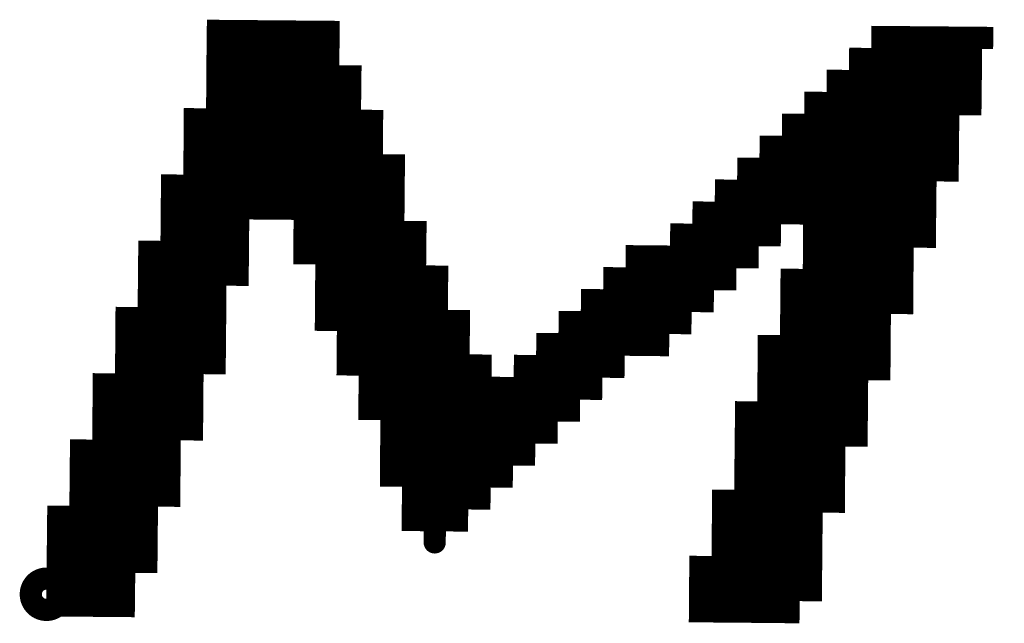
# Model space of a CAD drawing. Extents: x 63 to 129, y -4 to 99.
# Tile 44 of 69: x 80.174 to 81.303, y 7.35 to 8.042. Entities that reach past the tile are written whole.
import ezdxf

# ---------------------------------------------------------------- set-up
doc = ezdxf.new("R2010")
doc.units = 0
doc.layers.get('0').update_dxf_attribs({"linetype": 'CONTINUOUS'})
doc.layers.add('2D_LINE_29', color=112, linetype='CONTINUOUS')

# ---------------------------------------------------------------- blocks, each defined once
blk = doc.blocks.new('SMOOTH_0$0254')
at = {"const_width": 0.0127}
blk.add_lwpolyline([(-0.00635, 0, 1), (0.00635, 0, 1)], format="xyb", close=True, dxfattribs=at)
blk = doc.blocks.new('DRAWING_665')
at = {"layer": '2D_LINE_29', "const_width": 0.0254}
blk.add_lwpolyline([(0, 0), (-0.0254, -0.0002), (-0.0508, -0.0005), (-0.0762, -0.0007), (-0.1016, -0.0009), (-0.127, -0.0012)], dxfattribs=at)
at = {"layer": '2D_LINE_29'}
for p in [(-0.0254, -0.0002), (0, 0)]:
    blk.add_blockref('SMOOTH_0$0254', p, dxfattribs=at)
blk = doc.blocks.new('DRAWING_667')
at = {"layer": '2D_LINE_29', "const_width": 0.0254}
blk.add_lwpolyline([(0, 0), (0.0254, 0.0002), (0.0252, 0.0256), (0.0506, 0.0259), (0.076, 0.0261), (0.1014, 0.0263), (0.1268, 0.0266), (0.1522, 0.0268)], dxfattribs=at)
at = {"layer": '2D_LINE_29'}
for p in [(0.0252, 0.0256), (0.0506, 0.0259), (0, 0), (0.0254, 0.0002)]:
    blk.add_blockref('SMOOTH_0$0254', p, dxfattribs=at)
blk = doc.blocks.new('DRAWING_671')
at = {"layer": '2D_LINE_29', "const_width": 0.0254}
blk.add_lwpolyline([(0, 0), (0.0254, 0.0002), (0.0252, 0.0256), (0.0506, 0.0259), (0.0503, 0.0513), (0.0757, 0.0515), (0.1011, 0.0517), (0.1265, 0.052), (0.1519, 0.0522), (0.1773, 0.0524)], dxfattribs=at)
at = {"layer": '2D_LINE_29'}
for p in [(0.0503, 0.0513), (0.0757, 0.0515), (0.0252, 0.0256), (0.0506, 0.0259), (0, 0), (0.0254, 0.0002)]:
    blk.add_blockref('SMOOTH_0$0254', p, dxfattribs=at)
blk = doc.blocks.new('DRAWING_740')
at = {"layer": '2D_LINE_29', "const_width": 0.0254}
blk.add_lwpolyline([(0, 0), (0.0254, 0.0002), (0.0508, 0.0005), (0.0506, 0.0259), (0.076, 0.0261), (0.0757, 0.0515), (0.1011, 0.0517), (0.1265, 0.052), (0.1519, 0.0522), (0.1773, 0.0524), (0.2027, 0.0527), (0.203, 0.0273), (0.2284, 0.0275)], dxfattribs=at)
at = {"layer": '2D_LINE_29'}
for p in [(0, 0), (0.0254, 0.0002)]:
    blk.add_blockref('SMOOTH_0$0254', p, dxfattribs=at)
blk = doc.blocks.new('DRAWING_765')
at = {"layer": '2D_LINE_29', "const_width": 0.0254}
blk.add_lwpolyline([(0, 0), (-0.0002, 0.0254), (-0.0005, 0.0508), (-0.0007, 0.0762), (-0.0009, 0.1016), (-0.0012, 0.127), (-0.0014, 0.1524), (-0.0016, 0.1778), (-0.0019, 0.2032)], dxfattribs=at)
at = {"layer": '2D_LINE_29'}
for p in [(-0.0002, 0.0254), (0, 0)]:
    blk.add_blockref('SMOOTH_0$0254', p, dxfattribs=at)
blk = doc.blocks.new('DRAWING_766')
at = {"layer": '2D_LINE_29', "const_width": 0.0254}
blk.add_lwpolyline([(0, 0), (-0.0002, 0.0254), (-0.0005, 0.0508), (-0.0007, 0.0762), (-0.0009, 0.1016), (-0.0012, 0.127), (-0.0014, 0.1524), (-0.0016, 0.1778), (-0.0019, 0.2032)], dxfattribs=at)
at = {"layer": '2D_LINE_29'}
for p in [(-0.0002, 0.0254), (0, 0)]:
    blk.add_blockref('SMOOTH_0$0254', p, dxfattribs=at)
blk = doc.blocks.new('DRAWING_767')
at = {"layer": '2D_LINE_29', "const_width": 0.0254}
blk.add_lwpolyline([(0, 0), (-0.0254, -0.0002), (-0.0256, 0.0252), (-0.051, 0.0249), (-0.0513, 0.0503), (-0.0767, 0.0501), (-0.0769, 0.0755), (-0.1023, 0.0753), (-0.1025, 0.1007), (-0.1279, 0.1004), (-0.1533, 0.1002), (-0.1787, 0.1)], dxfattribs=at)
at = {"layer": '2D_LINE_29'}
for p in [(-0.1279, 0.1004), (-0.1025, 0.1007), (-0.1023, 0.0753), (-0.0769, 0.0755), (-0.0767, 0.0501), (-0.0513, 0.0503), (-0.051, 0.0249), (-0.0256, 0.0252), (-0.0254, -0.0002), (0, 0)]:
    blk.add_blockref('SMOOTH_0$0254', p, dxfattribs=at)
blk = doc.blocks.new('DRAWING_778')
at = {"layer": '2D_LINE_29', "const_width": 0.0254}
blk.add_lwpolyline([(0, 0), (-0.0254, -0.0002), (-0.0256, 0.0252), (-0.051, 0.0249), (-0.0513, 0.0503), (-0.0767, 0.0501), (-0.0769, 0.0755), (-0.1023, 0.0753), (-0.1277, 0.075), (-0.1531, 0.0748), (-0.1533, 0.1002), (-0.1536, 0.1256), (-0.1538, 0.151), (-0.154, 0.1764), (-0.1543, 0.2018), (-0.1545, 0.2272)], dxfattribs=at)
at = {"layer": '2D_LINE_29'}
for p in [(-0.1023, 0.0753), (-0.0769, 0.0755), (-0.0767, 0.0501), (-0.0513, 0.0503), (-0.051, 0.0249), (-0.0256, 0.0252), (-0.0254, -0.0002), (0, 0)]:
    blk.add_blockref('SMOOTH_0$0254', p, dxfattribs=at)
blk = doc.blocks.new('DRAWING_788')
at = {"layer": '2D_LINE_29', "const_width": 0.0254}
blk.add_lwpolyline([(0, 0), (0.0254, 0.0002), (0.0252, 0.0256), (0.0506, 0.0259), (0.076, 0.0261), (0.0757, 0.0515), (0.1011, 0.0517), (0.1009, 0.0771), (0.1263, 0.0774), (0.1517, 0.0776), (0.1771, 0.0778), (0.2025, 0.0781), (0.2279, 0.0783), (0.2281, 0.0529), (0.2535, 0.0531), (0.2789, 0.0534)], dxfattribs=at)
at = {"layer": '2D_LINE_29'}
for p in [(0.0252, 0.0256), (0.0506, 0.0259), (0, 0), (0.0254, 0.0002)]:
    blk.add_blockref('SMOOTH_0$0254', p, dxfattribs=at)
blk = doc.blocks.new('DRAWING_789')
at = {"layer": '2D_LINE_29', "const_width": 0.0254}
blk.add_lwpolyline([(0, 0), (-0.0254, -0.0002), (-0.0256, 0.0252), (-0.051, 0.0249), (-0.0513, 0.0503), (-0.0767, 0.0501), (-0.0769, 0.0755), (-0.1023, 0.0753), (-0.1277, 0.075)], dxfattribs=at)
at = {"layer": '2D_LINE_29'}
for p in [(-0.1023, 0.0753), (-0.0769, 0.0755), (-0.0767, 0.0501), (-0.0513, 0.0503), (-0.051, 0.0249), (-0.0256, 0.0252), (-0.0254, -0.0002), (0, 0)]:
    blk.add_blockref('SMOOTH_0$0254', p, dxfattribs=at)
blk = doc.blocks.new('DRAWING_802')
at = {"layer": '2D_LINE_29', "const_width": 0.0254}
blk.add_lwpolyline([(0, 0), (-0.0254, -0.0002), (-0.0256, 0.0252), (-0.051, 0.0249), (-0.0764, 0.0247), (-0.0767, 0.0501), (-0.1021, 0.0499)], dxfattribs=at)
at = {"layer": '2D_LINE_29'}
for p in [(-0.051, 0.0249), (-0.0256, 0.0252), (-0.0254, -0.0002), (0, 0)]:
    blk.add_blockref('SMOOTH_0$0254', p, dxfattribs=at)
blk = doc.blocks.new('DRAWING_813')
at = {"layer": '2D_LINE_29', "const_width": 0.0254}
blk.add_lwpolyline([(0, 0), (-0.0254, -0.0002), (-0.0256, 0.0252), (-0.051, 0.0249), (-0.0764, 0.0247), (-0.0767, 0.0501), (-0.1021, 0.0499)], dxfattribs=at)
at = {"layer": '2D_LINE_29'}
for p in [(-0.051, 0.0249), (-0.0256, 0.0252), (-0.0254, -0.0002), (0, 0)]:
    blk.add_blockref('SMOOTH_0$0254', p, dxfattribs=at)
blk = doc.blocks.new('DRAWING_814')
at = {"layer": '2D_LINE_29', "const_width": 0.0254}
blk.add_lwpolyline([(0, 0), (0.0254, 0.0002), (0.0508, 0.0005), (0.0506, 0.0259), (0.076, 0.0261), (0.1014, 0.0263), (0.1268, 0.0266)], dxfattribs=at)
at = {"layer": '2D_LINE_29'}
for p in [(0, 0), (0.0254, 0.0002)]:
    blk.add_blockref('SMOOTH_0$0254', p, dxfattribs=at)
blk = doc.blocks.new('DRAWING_815')
at = {"layer": '2D_LINE_29', "const_width": 0.0254}
blk.add_lwpolyline([(0, 0), (-0.0254, -0.0002), (-0.0508, -0.0005), (-0.051, 0.0249), (-0.0764, 0.0247), (-0.0767, 0.0501), (-0.1021, 0.0499), (-0.1275, 0.0496)], dxfattribs=at)
at = {"layer": '2D_LINE_29'}
for p in [(-0.0254, -0.0002), (0, 0)]:
    blk.add_blockref('SMOOTH_0$0254', p, dxfattribs=at)
blk = doc.blocks.new('DRAWING_823')
at = {"layer": '2D_LINE_29', "const_width": 0.0254}
blk.add_lwpolyline([(0, 0), (-0.0254, -0.0002), (-0.0508, -0.0005), (-0.051, 0.0249), (-0.0764, 0.0247), (-0.0767, 0.0501), (-0.1021, 0.0499), (-0.1275, 0.0496)], dxfattribs=at)
at = {"layer": '2D_LINE_29'}
for p in [(-0.0254, -0.0002), (0, 0)]:
    blk.add_blockref('SMOOTH_0$0254', p, dxfattribs=at)
blk = doc.blocks.new('DRAWING_836')
at = {"layer": '2D_LINE_29', "const_width": 0.0254}
blk.add_lwpolyline([(0, 0), (-0.0254, -0.0002), (-0.0508, -0.0005), (-0.051, 0.0249), (-0.0764, 0.0247), (-0.1018, 0.0245)], dxfattribs=at)
at = {"layer": '2D_LINE_29'}
for p in [(-0.0254, -0.0002), (0, 0)]:
    blk.add_blockref('SMOOTH_0$0254', p, dxfattribs=at)
blk = doc.blocks.new('DRAWING_837')
at = {"layer": '2D_LINE_29', "const_width": 0.0254}
blk.add_lwpolyline([(0, 0), (0.0254, 0.0002), (0.0252, 0.0256), (0.0506, 0.0259), (0.076, 0.0261), (0.0757, 0.0515), (0.1011, 0.0517), (0.1265, 0.052), (0.1519, 0.0522)], dxfattribs=at)
at = {"layer": '2D_LINE_29'}
for p in [(0.0252, 0.0256), (0.0506, 0.0259), (0, 0), (0.0254, 0.0002)]:
    blk.add_blockref('SMOOTH_0$0254', p, dxfattribs=at)
blk = doc.blocks.new('DRAWING_838')
at = {"layer": '2D_LINE_29', "const_width": 0.0254}
blk.add_lwpolyline([(0, 0), (-0.0002, 0.0254), (-0.0256, 0.0252), (-0.0259, 0.0506), (-0.0261, 0.076), (-0.0263, 0.1014)], dxfattribs=at)
at = {"layer": '2D_LINE_29'}
for p in [(-0.0259, 0.0506), (-0.0256, 0.0252), (-0.0002, 0.0254), (0, 0)]:
    blk.add_blockref('SMOOTH_0$0254', p, dxfattribs=at)
blk = doc.blocks.new('DRAWING_845')
at = {"layer": '2D_LINE_29', "const_width": 0.0254}
blk.add_lwpolyline([(0, 0), (-0.0254, -0.0002), (-0.0508, -0.0005), (-0.051, 0.0249), (-0.0764, 0.0247), (-0.1018, 0.0245)], dxfattribs=at)
at = {"layer": '2D_LINE_29'}
for p in [(-0.0254, -0.0002), (0, 0)]:
    blk.add_blockref('SMOOTH_0$0254', p, dxfattribs=at)
blk = doc.blocks.new('DRAWING_846')
at = {"layer": '2D_LINE_29', "const_width": 0.0254}
blk.add_lwpolyline([(0, 0), (-0.0254, -0.0002), (-0.0256, 0.0252), (-0.051, 0.0249), (-0.0764, 0.0247), (-0.1018, 0.0245), (-0.1021, 0.0499), (-0.1275, 0.0496)], dxfattribs=at)
at = {"layer": '2D_LINE_29'}
for p in [(-0.051, 0.0249), (-0.0256, 0.0252), (-0.0254, -0.0002), (0, 0)]:
    blk.add_blockref('SMOOTH_0$0254', p, dxfattribs=at)
blk = doc.blocks.new('DRAWING_850')
at = {"layer": '2D_LINE_29', "const_width": 0.0254}
blk.add_lwpolyline([(0, 0), (-0.0254, -0.0002), (-0.0508, -0.0005), (-0.0762, -0.0007), (-0.1016, -0.0009), (-0.1014, -0.0263), (-0.1268, -0.0266), (-0.1265, -0.052), (-0.1519, -0.0522), (-0.2027, -0.0527), (-0.2281, -0.0529), (-0.2535, -0.0531), (-0.2538, -0.0277), (-0.2792, -0.028), (-0.2794, -0.0026), (-0.3048, -0.0028), (-0.3302, -0.003), (-0.3556, -0.0033), (-0.3558, 0.0221), (-0.3812, 0.0219), (-0.3815, 0.0473), (-0.4068, 0.0471), (-0.4071, 0.0725), (-0.4325, 0.0722), (-0.4327, 0.0976), (-0.4581, 0.0974), (-0.4583, 0.1228), (-0.4837, 0.1226), (-0.484, 0.148), (-0.4842, 0.1734), (-0.5096, 0.1731), (-0.5098, 0.1985), (-0.5352, 0.1983), (-0.5355, 0.2237), (-0.5609, 0.2235), (-0.5611, 0.2489), (-0.5865, 0.2486), (-0.5867, 0.274), (-0.6121, 0.2738), (-0.6124, 0.2992), (-0.6378, 0.299), (-0.6632, 0.2987), (-0.6886, 0.2985), (-0.714, 0.2983)], dxfattribs=at)
at = {"layer": '2D_LINE_29'}
for p in [(-0.0254, -0.0002), (0, 0)]:
    blk.add_blockref('SMOOTH_0$0254', p, dxfattribs=at)
blk = doc.blocks.new('DRAWING_885')
at = {"layer": '2D_LINE_29', "const_width": 0.0254}
blk.add_lwpolyline([(0, 0), (-0.0254, -0.0002), (-0.0256, 0.0252), (-0.051, 0.0249), (-0.0764, 0.0247), (-0.1018, 0.0245), (-0.1021, 0.0499), (-0.1275, 0.0496)], dxfattribs=at)
at = {"layer": '2D_LINE_29'}
for p in [(-0.051, 0.0249), (-0.0256, 0.0252), (-0.0254, -0.0002), (0, 0)]:
    blk.add_blockref('SMOOTH_0$0254', p, dxfattribs=at)
blk = doc.blocks.new('DRAWING_892')
at = {"layer": '2D_LINE_29', "const_width": 0.0254}
blk.add_lwpolyline([(0, 0), (0.0002, -0.0254), (0.0005, -0.0508), (0.0007, -0.0762), (0.0009, -0.1016), (0.0012, -0.127), (0.0014, -0.1524), (0.0016, -0.1778), (0.0019, -0.2032), (0.0021, -0.2286), (0.0023, -0.254), (-0.0231, -0.2542), (-0.0228, -0.2796), (-0.0226, -0.305), (-0.0224, -0.3304), (-0.0478, -0.3307), (-0.0475, -0.3561), (-0.0473, -0.3815), (-0.0727, -0.3817), (-0.0981, -0.3819), (-0.1235, -0.3821), (-0.1489, -0.3824), (-0.1487, -0.4078), (-0.1741, -0.408), (-0.1738, -0.4334), (-0.1992, -0.4336), (-0.2246, -0.4339), (-0.25, -0.4341), (-0.2754, -0.4343), (-0.2757, -0.4089), (-0.2759, -0.3835), (-0.3013, -0.3838), (-0.3015, -0.3584), (-0.3269, -0.3586), (-0.3272, -0.3332), (-0.3526, -0.3334), (-0.3528, -0.308), (-0.3782, -0.3083), (-0.3784, -0.2829), (-0.4038, -0.2831), (-0.4292, -0.2833), (-0.4295, -0.258), (-0.4549, -0.2582), (-0.4551, -0.2328), (-0.4805, -0.233), (-0.4807, -0.2076), (-0.5061, -0.2079), (-0.5063, -0.1825), (-0.5317, -0.1827), (-0.532, -0.1573), (-0.5574, -0.1575), (-0.5576, -0.1321), (-0.583, -0.1324), (-0.5832, -0.107), (-0.6086, -0.1072), (-0.6089, -0.0818), (-0.6343, -0.082), (-0.6345, -0.0566), (-0.6599, -0.0569), (-0.6601, -0.0315), (-0.6855, -0.0317), (-0.7109, -0.0319), (-0.7363, -0.0322), (-0.7617, -0.0324)], dxfattribs=at)
at = {"layer": '2D_LINE_29'}
for p in [(0, 0), (0.0002, -0.0254)]:
    blk.add_blockref('SMOOTH_0$0254', p, dxfattribs=at)
blk = doc.blocks.new('DRAWING_917')
at = {"layer": '2D_LINE_29', "const_width": 0.0254}
blk.add_lwpolyline([(0, 0), (-0.0254, -0.0002), (-0.0256, 0.0252), (-0.051, 0.0249), (-0.0764, 0.0247), (-0.1018, 0.0245)], dxfattribs=at)
at = {"layer": '2D_LINE_29'}
for p in [(-0.051, 0.0249), (-0.0256, 0.0252), (-0.0254, -0.0002), (0, 0)]:
    blk.add_blockref('SMOOTH_0$0254', p, dxfattribs=at)
blk = doc.blocks.new('DRAWING_920')
at = {"layer": '2D_LINE_29', "const_width": 0.0254}
blk.add_lwpolyline([(0, 0), (-0.0254, -0.0002), (-0.0508, -0.0005), (-0.0762, -0.0007), (-0.076, -0.0261), (-0.1014, -0.0263), (-0.1011, -0.0517), (-0.1265, -0.052), (-0.1519, -0.0522), (-0.1773, -0.0524), (-0.1776, -0.027), (-0.1778, -0.0016), (-0.178, 0.0238), (-0.2034, 0.0235), (-0.2037, 0.0489), (-0.2291, 0.0487), (-0.2293, 0.0741), (-0.2547, 0.0739), (-0.2549, 0.0993), (-0.2803, 0.099), (-0.2806, 0.1244), (-0.306, 0.1242), (-0.3062, 0.1496), (-0.357, 0.1491), (-0.3572, 0.1745), (-0.3826, 0.1743), (-0.3828, 0.1997), (-0.4082, 0.1995), (-0.4085, 0.2249), (-0.4339, 0.2246), (-0.4341, 0.25), (-0.4595, 0.2498), (-0.4597, 0.2752), (-0.4851, 0.275), (-0.4854, 0.3004), (-0.5108, 0.3001), (-0.511, 0.3255), (-0.5364, 0.3253), (-0.5366, 0.3507), (-0.562, 0.3505), (-0.5623, 0.3759), (-0.5877, 0.3756), (-0.5879, 0.401), (-0.7149, 0.3999)], dxfattribs=at)
at = {"layer": '2D_LINE_29'}
for p in [(-0.0254, -0.0002), (0, 0)]:
    blk.add_blockref('SMOOTH_0$0254', p, dxfattribs=at)
blk = doc.blocks.new('DRAWING_926')
at = {"layer": '2D_LINE_29', "const_width": 0.0254}
blk.add_lwpolyline([(0, 0), (-0.0254, -0.0002), (-0.0256, 0.0252), (-0.051, 0.0249), (-0.0764, 0.0247), (-0.1018, 0.0245)], dxfattribs=at)
at = {"layer": '2D_LINE_29'}
for p in [(-0.051, 0.0249), (-0.0256, 0.0252), (-0.0254, -0.0002), (0, 0)]:
    blk.add_blockref('SMOOTH_0$0254', p, dxfattribs=at)
blk = doc.blocks.new('DRAWING_927')
at = {"layer": '2D_LINE_29', "const_width": 0.0254}
blk.add_lwpolyline([(0, 0), (-0.0254, -0.0002), (-0.0508, -0.0005), (-0.051, 0.0249), (-0.0764, 0.0247), (-0.1018, 0.0245), (-0.1272, 0.0242)], dxfattribs=at)
at = {"layer": '2D_LINE_29'}
for p in [(-0.0254, -0.0002), (0, 0)]:
    blk.add_blockref('SMOOTH_0$0254', p, dxfattribs=at)
blk = doc.blocks.new('DRAWING_930')
at = {"layer": '2D_LINE_29', "const_width": 0.0254}
blk.add_lwpolyline([(0, 0), (-0.0254, -0.0002), (-0.0508, -0.0005), (-0.0762, -0.0007), (-0.076, -0.0261), (-0.1014, -0.0263), (-0.1268, -0.0266), (-0.127, -0.0012), (-0.1272, 0.0242), (-0.1275, 0.0496)], dxfattribs=at)
at = {"layer": '2D_LINE_29'}
for p in [(-0.0254, -0.0002), (0, 0)]:
    blk.add_blockref('SMOOTH_0$0254', p, dxfattribs=at)
blk = doc.blocks.new('DRAWING_938')
at = {"layer": '2D_LINE_29', "const_width": 0.0254}
blk.add_lwpolyline([(0, 0), (-0.0254, -0.0002), (-0.0508, -0.0005), (-0.0762, -0.0007), (-0.1016, -0.0009)], dxfattribs=at)
at = {"layer": '2D_LINE_29'}
for p in [(-0.0254, -0.0002), (0, 0)]:
    blk.add_blockref('SMOOTH_0$0254', p, dxfattribs=at)
blk = doc.blocks.new('DRAWING_943')
at = {"layer": '2D_LINE_29', "const_width": 0.0254}
blk.add_lwpolyline([(0, 0), (-0.0254, -0.0002), (-0.0508, -0.0005), (-0.0762, -0.0007), (-0.076, -0.0261), (-0.1014, -0.0263), (-0.1016, -0.0009), (-0.1018, 0.0245), (-0.1021, 0.0499), (-0.1023, 0.0753), (-0.1025, 0.1007), (-0.0771, 0.1009), (-0.0774, 0.1263), (-0.0776, 0.1517), (-0.0522, 0.1519), (-0.0524, 0.1773), (-0.0527, 0.2027), (-0.0273, 0.203), (-0.0019, 0.2032), (-0.0021, 0.2286), (0.0233, 0.2288), (0.0487, 0.2291), (0.0485, 0.2545), (0.0739, 0.2547), (0.0736, 0.2801), (0.099, 0.2803), (0.1244, 0.2806), (0.1498, 0.2808), (0.1752, 0.281), (0.2006, 0.2813), (0.2009, 0.2559), (0.2263, 0.2561), (0.2517, 0.2563)], dxfattribs=at)
at = {"layer": '2D_LINE_29'}
for p in [(-0.0254, -0.0002), (0, 0)]:
    blk.add_blockref('SMOOTH_0$0254', p, dxfattribs=at)
blk = doc.blocks.new('DRAWING_962')
at = {"layer": '2D_LINE_29', "const_width": 0.0254}
blk.add_lwpolyline([(0, 0), (-0.0254, -0.0002), (-0.0508, -0.0005), (-0.051, 0.0249), (-0.0764, 0.0247), (-0.1018, 0.0245)], dxfattribs=at)
at = {"layer": '2D_LINE_29'}
for p in [(-0.0254, -0.0002), (0, 0)]:
    blk.add_blockref('SMOOTH_0$0254', p, dxfattribs=at)
blk = doc.blocks.new('DRAWING_963')
at = {"layer": '2D_LINE_29', "const_width": 0.0254}
blk.add_lwpolyline([(0, 0), (-0.0254, -0.0002), (-0.0508, -0.0005), (-0.0762, -0.0007), (-0.1016, -0.0009)], dxfattribs=at)
at = {"layer": '2D_LINE_29'}
for p in [(-0.0254, -0.0002), (0, 0)]:
    blk.add_blockref('SMOOTH_0$0254', p, dxfattribs=at)
blk = doc.blocks.new('DRAWING_973')
at = {"layer": '2D_LINE_29', "const_width": 0.0254}
blk.add_lwpolyline([(0, 0), (-0.0254, -0.0002), (-0.0508, -0.0005), (-0.051, 0.0249), (-0.0764, 0.0247), (-0.1018, 0.0245)], dxfattribs=at)
at = {"layer": '2D_LINE_29'}
for p in [(-0.0254, -0.0002), (0, 0)]:
    blk.add_blockref('SMOOTH_0$0254', p, dxfattribs=at)
blk = doc.blocks.new('DRAWING_977')
at = {"layer": '2D_LINE_29', "const_width": 0.0254}
blk.add_lwpolyline([(0, 0), (-0.0254, -0.0002), (-0.0256, 0.0252), (-0.051, 0.0249), (-0.0764, 0.0247), (-0.1018, 0.0245), (-0.1272, 0.0242), (-0.1526, 0.024), (-0.1524, -0.0014), (-0.1778, -0.0016), (-0.1776, -0.027), (-0.203, -0.0273), (-0.2284, -0.0275), (-0.2281, -0.0529), (-0.2279, -0.0783), (-0.2277, -0.1037), (-0.2531, -0.1039), (-0.2528, -0.1293), (-0.2526, -0.1547), (-0.2524, -0.1801), (-0.2521, -0.2055), (-0.2519, -0.2309), (-0.2517, -0.2563), (-0.2514, -0.2817), (-0.2512, -0.3071), (-0.251, -0.3325), (-0.2507, -0.3579), (-0.2505, -0.3833), (-0.2503, -0.4087), (-0.25, -0.4341), (-0.2754, -0.4343), (-0.3008, -0.4346), (-0.3011, -0.4092), (-0.3265, -0.4094), (-0.3267, -0.384), (-0.3521, -0.3842), (-0.3523, -0.3588), (-0.3777, -0.3591), (-0.378, -0.3337), (-0.4034, -0.3339), (-0.4036, -0.3085), (-0.429, -0.3087), (-0.4292, -0.2833), (-0.4546, -0.2836), (-0.4549, -0.2582), (-0.4802, -0.2584), (-0.4805, -0.233), (-0.4807, -0.2076), (-0.5061, -0.2079), (-0.5063, -0.1825), (-0.5317, -0.1827), (-0.5571, -0.1829), (-0.5574, -0.1575), (-0.5828, -0.1578), (-0.583, -0.1324), (-0.6084, -0.1326), (-0.6086, -0.1072), (-0.634, -0.1074), (-0.6343, -0.082), (-0.6597, -0.0823), (-0.6851, -0.0825), (-0.6853, -0.0571), (-0.7107, -0.0573), (-0.7109, -0.0319), (-0.7363, -0.0322), (-0.7366, -0.0068), (-0.762, -0.007), (-0.7622, 0.0184), (-0.7876, 0.0182), (-0.7878, 0.0436), (-0.8132, 0.0433), (-0.8386, 0.0431), (-0.864, 0.0429), (-0.8894, 0.0426), (-0.8897, 0.068), (-0.8899, 0.0934), (-0.8901, 0.1188)], dxfattribs=at)
at = {"layer": '2D_LINE_29'}
for p in [(-0.051, 0.0249), (-0.0256, 0.0252), (-0.0254, -0.0002), (0, 0)]:
    blk.add_blockref('SMOOTH_0$0254', p, dxfattribs=at)
blk = doc.blocks.new('DRAWING_985')
at = {"layer": '2D_LINE_29', "const_width": 0.0254}
blk.add_lwpolyline([(0, 0), (-0.0254, -0.0002), (-0.0508, -0.0005), (-0.0762, -0.0007), (-0.1016, -0.0009)], dxfattribs=at)
at = {"layer": '2D_LINE_29'}
for p in [(-0.0254, -0.0002), (0, 0)]:
    blk.add_blockref('SMOOTH_0$0254', p, dxfattribs=at)
blk = doc.blocks.new('DRAWING_992')
at = {"layer": '2D_LINE_29', "const_width": 0.0254}
blk.add_lwpolyline([(0, 0), (-0.0254, -0.0002), (-0.0256, 0.0252), (-0.051, 0.0249), (-0.0764, 0.0247), (-0.1018, 0.0245)], dxfattribs=at)
at = {"layer": '2D_LINE_29'}
for p in [(-0.051, 0.0249), (-0.0256, 0.0252), (-0.0254, -0.0002), (0, 0)]:
    blk.add_blockref('SMOOTH_0$0254', p, dxfattribs=at)
blk = doc.blocks.new('DRAWING_993')
at = {"layer": '2D_LINE_29', "const_width": 0.0254}
blk.add_lwpolyline([(0, 0), (-0.0002, 0.0254), (-0.0005, 0.0508), (-0.0007, 0.0762), (-0.0009, 0.1016), (-0.0012, 0.127), (-0.0014, 0.1524), (0.024, 0.1526), (0.0494, 0.1529), (0.0492, 0.1783), (0.0489, 0.2037), (0.0487, 0.2291), (0.0485, 0.2545), (0.0739, 0.2547), (0.0993, 0.2549), (0.099, 0.2803), (0.0988, 0.3057), (0.0986, 0.3311), (0.124, 0.3314), (0.1237, 0.3568), (0.1491, 0.357)], dxfattribs=at)
at = {"layer": '2D_LINE_29'}
for p in [(-0.0002, 0.0254), (0, 0)]:
    blk.add_blockref('SMOOTH_0$0254', p, dxfattribs=at)
blk = doc.blocks.new('DRAWING_994')
at = {"layer": '2D_LINE_29', "const_width": 0.0254}
blk.add_lwpolyline([(0, 0), (-0.0254, -0.0002), (-0.0508, -0.0005), (-0.0762, -0.0007), (-0.1016, -0.0009)], dxfattribs=at)
at = {"layer": '2D_LINE_29'}
for p in [(-0.0254, -0.0002), (0, 0)]:
    blk.add_blockref('SMOOTH_0$0254', p, dxfattribs=at)
blk = doc.blocks.new('DRAWING_1003')
at = {"layer": '2D_LINE_29', "const_width": 0.0254}
blk.add_lwpolyline([(0, 0), (-0.0254, -0.0002), (-0.0256, 0.0252), (-0.051, 0.0249), (-0.0764, 0.0247), (-0.1018, 0.0245)], dxfattribs=at)
at = {"layer": '2D_LINE_29'}
for p in [(-0.051, 0.0249), (-0.0256, 0.0252), (-0.0254, -0.0002), (0, 0)]:
    blk.add_blockref('SMOOTH_0$0254', p, dxfattribs=at)
blk = doc.blocks.new('DRAWING_1015')
at = {"layer": '2D_LINE_29', "const_width": 0.0254}
blk.add_lwpolyline([(0, 0), (-0.0254, -0.0002), (-0.0256, 0.0252), (-0.051, 0.0249), (-0.0764, 0.0247), (-0.1018, 0.0245), (-0.1272, 0.0242)], dxfattribs=at)
at = {"layer": '2D_LINE_29'}
for p in [(-0.051, 0.0249), (-0.0256, 0.0252), (-0.0254, -0.0002), (0, 0)]:
    blk.add_blockref('SMOOTH_0$0254', p, dxfattribs=at)
blk = doc.blocks.new('DRAWING_1026')
at = {"layer": '2D_LINE_29', "const_width": 0.0254}
blk.add_lwpolyline([(0, 0), (0.0002, -0.0254), (0.0005, -0.0508), (0.0007, -0.0762), (0.0009, -0.1016), (0.0012, -0.127), (0.0014, -0.1524), (0.0016, -0.1778), (0.0019, -0.2032), (0.0021, -0.2286), (0.0023, -0.254), (0.0026, -0.2794), (0.028, -0.2792), (0.0282, -0.3046), (0.0284, -0.33), (0.0287, -0.3554), (0.0289, -0.3808), (0.0543, -0.3805), (0.0797, -0.3803), (0.0799, -0.4057), (0.0802, -0.4311), (0.0804, -0.4565), (0.1058, -0.4562), (0.1312, -0.456), (0.1314, -0.4814), (0.1568, -0.4812), (0.1822, -0.4809), (0.1825, -0.5063), (0.1827, -0.5317), (0.1829, -0.5571), (0.2083, -0.5569), (0.2086, -0.5823), (0.2088, -0.6077), (0.209, -0.6331), (0.2092, -0.6585), (0.1839, -0.6587), (0.1585, -0.659), (0.1331, -0.6592), (0.1328, -0.6338), (0.1326, -0.6084), (0.1072, -0.6086), (0.107, -0.5832), (0.1067, -0.5578), (0.1065, -0.5324), (0.1063, -0.507), (0.106, -0.4816), (0.1058, -0.4562), (0.1056, -0.4308), (0.1053, -0.4055), (0.1051, -0.3801), (0.1049, -0.3547), (0.1046, -0.3293), (0.1044, -0.3039), (0.1042, -0.2785), (0.1039, -0.2531), (0.0785, -0.2533), (0.0783, -0.2279), (0.0781, -0.2025), (0.0778, -0.1771), (0.0524, -0.1773), (0.027, -0.1776), (0.0268, -0.1522), (0.0014, -0.1524), (-0.024, -0.1526), (-0.0494, -0.1529), (-0.0748, -0.1531), (-0.1002, -0.1533), (-0.1, -0.1787), (-0.1254, -0.179), (-0.1251, -0.2044), (-0.1505, -0.2046), (-0.1759, -0.2048)], dxfattribs=at)
at = {"layer": '2D_LINE_29'}
for p in [(0, 0), (0.0002, -0.0254)]:
    blk.add_blockref('SMOOTH_0$0254', p, dxfattribs=at)
blk = doc.blocks.new('DRAWING_1027')
at = {"layer": '2D_LINE_29', "const_width": 0.0254}
blk.add_lwpolyline([(0, 0), (0.0002, -0.0254), (0.0005, -0.0508), (0.0007, -0.0762), (0.0009, -0.1016), (0.0012, -0.127), (0.0014, -0.1524), (0.0016, -0.1778), (0.0019, -0.2032), (0.0021, -0.2286), (0.0275, -0.2284), (0.0529, -0.2281), (0.0531, -0.2535), (0.0534, -0.2789), (0.0536, -0.3043), (0.079, -0.3041), (0.0792, -0.3295), (0.1046, -0.3293), (0.1049, -0.3547), (0.1051, -0.3801), (0.1053, -0.4055), (0.1056, -0.4309), (0.1058, -0.4562), (0.106, -0.4816), (0.1063, -0.507), (0.1065, -0.5324), (0.1319, -0.5322), (0.1573, -0.532), (0.1827, -0.5317), (0.2081, -0.5315), (0.2335, -0.5313), (0.2337, -0.5567), (0.2339, -0.5821), (0.2342, -0.6075), (0.2596, -0.6072), (0.2598, -0.6326), (0.26, -0.658), (0.2346, -0.6583), (0.2092, -0.6585), (0.1839, -0.6587), (0.1585, -0.659), (0.1582, -0.6336), (0.1328, -0.6338), (0.1326, -0.6084), (0.1324, -0.583), (0.1321, -0.5576), (0.1319, -0.5322), (0.1317, -0.5068), (0.1314, -0.4814), (0.1312, -0.456), (0.131, -0.4306), (0.1307, -0.4052), (0.1305, -0.3798), (0.1303, -0.3544), (0.13, -0.329), (0.1298, -0.3036), (0.1296, -0.2782), (0.1293, -0.2528), (0.1291, -0.2274), (0.1289, -0.202), (0.1035, -0.2023), (0.1032, -0.1769), (0.0778, -0.1771), (0.0776, -0.1517), (0.0522, -0.1519), (0.052, -0.1265), (0.0266, -0.1268), (0.0012, -0.127), (-0.0242, -0.1272)], dxfattribs=at)
at = {"layer": '2D_LINE_29'}
for p in [(0, 0), (0.0002, -0.0254)]:
    blk.add_blockref('SMOOTH_0$0254', p, dxfattribs=at)
blk = doc.blocks.new('DRAWING_1107')
at = {"layer": '2D_LINE_29', "const_width": 0.0254}
blk.add_lwpolyline([(0, 0, 2.414214), (-0.0002, 0.0254), (-0.0256, 0.0252), (-0.0259, 0.0506), (-0.0513, 0.0503), (-0.0767, 0.0501), (-0.0769, 0.0755), (-0.0771, 0.1009), (-0.0774, 0.1263), (-0.1028, 0.1261), (-0.1282, 0.1258), (-0.1284, 0.1512), (-0.1286, 0.1766), (-0.1289, 0.202), (-0.1543, 0.2018), (-0.1545, 0.2272), (-0.1547, 0.2526), (-0.155, 0.278), (-0.1552, 0.3034), (-0.1554, 0.3288), (-0.1557, 0.3542), (-0.1559, 0.3796), (-0.1561, 0.405), (-0.1564, 0.4304), (-0.1566, 0.4558), (-0.1568, 0.4812), (-0.1571, 0.5066), (-0.1573, 0.532), (-0.1575, 0.5574), (-0.1829, 0.5571), (-0.1832, 0.5825), (-0.1834, 0.6079), (-0.1836, 0.6333), (-0.1839, 0.6587), (-0.3108, 0.6576), (-0.3106, 0.6322), (-0.3104, 0.6068), (-0.3358, 0.6065), (-0.3355, 0.5811), (-0.3353, 0.5557), (-0.3607, 0.5555), (-0.3605, 0.5301), (-0.3602, 0.5047), (-0.36, 0.4793), (-0.3598, 0.4539), (-0.3595, 0.4285), (-0.3593, 0.4031), (-0.3591, 0.3777), (-0.3588, 0.3523), (-0.3586, 0.3269), (-0.3584, 0.3015), (-0.3581, 0.2761), (-0.3579, 0.2507), (-0.3577, 0.2253), (-0.3831, 0.2251), (-0.3828, 0.1997), (-0.3826, 0.1743), (-0.3824, 0.1489), (-0.4078, 0.1487), (-0.4332, 0.1484), (-0.4586, 0.1482), (-0.4583, 0.1228), (-0.4329, 0.123), (-0.4075, 0.1233)], format="xyb", dxfattribs=at)
at = {"layer": '2D_LINE_29'}
for p in [(-0.0513, 0.0503), (-0.0259, 0.0506), (-0.0256, 0.0252), (-0.0002, 0.0254), (0, 0)]:
    blk.add_blockref('SMOOTH_0$0254', p, dxfattribs=at)
blk = doc.blocks.new('DRAWING_1108')
at = {"layer": '2D_LINE_29', "const_width": 0.0254}
blk.add_lwpolyline([(0, 0), (-0.0002, 0.0254), (-0.0256, 0.0252), (-0.051, 0.0249)], dxfattribs=at)
at = {"layer": '2D_LINE_29'}
for p in [(-0.0256, 0.0252), (-0.0002, 0.0254), (0, 0)]:
    blk.add_blockref('SMOOTH_0$0254', p, dxfattribs=at)
blk = doc.blocks.new('DRAWING_1109')
at = {"layer": '2D_LINE_29', "const_width": 0.0254}
blk.add_lwpolyline([(0, 0), (-0.0002, 0.0254), (-0.0005, 0.0508), (-0.0007, 0.0762), (-0.0009, 0.1016), (-0.0012, 0.127), (-0.0014, 0.1524), (-0.0016, 0.1778), (-0.0019, 0.2032), (-0.0021, 0.2286), (-0.0023, 0.254), (-0.0277, 0.2538), (-0.028, 0.2792), (-0.0282, 0.3046), (-0.0284, 0.33), (-0.0538, 0.3297), (-0.0792, 0.3295), (-0.0795, 0.3549), (-0.1049, 0.3547), (-0.1303, 0.3544)], dxfattribs=at)
at = {"layer": '2D_LINE_29'}
for p in [(-0.0002, 0.0254), (0, 0)]:
    blk.add_blockref('SMOOTH_0$0254', p, dxfattribs=at)
blk = doc.blocks.new('DRAWING_1110')
at = {"layer": '2D_LINE_29', "const_width": 0.0254}
blk.add_lwpolyline([(0, 0), (-0.0002, 0.0254), (-0.0256, 0.0252), (-0.051, 0.0249), (-0.0764, 0.0247), (-0.0767, 0.0501), (-0.0769, 0.0755), (-0.0771, 0.1009), (-0.0774, 0.1263), (-0.0776, 0.1517), (-0.0778, 0.1771), (-0.0781, 0.2025), (-0.1035, 0.2023), (-0.1289, 0.202), (-0.1543, 0.2018), (-0.1545, 0.2272), (-0.1547, 0.2526), (-0.155, 0.278), (-0.1804, 0.2778), (-0.1806, 0.3032), (-0.1808, 0.3286), (-0.1811, 0.354), (-0.2065, 0.3537), (-0.2067, 0.3791), (-0.2069, 0.4045), (-0.2072, 0.4299), (-0.2074, 0.4553), (-0.2076, 0.4807), (-0.2079, 0.5061), (-0.2081, 0.5315), (-0.2083, 0.5569), (-0.2086, 0.5823), (-0.2088, 0.6077), (-0.209, 0.6331), (-0.2093, 0.6585)], dxfattribs=at)
at = {"layer": '2D_LINE_29'}
for p in [(-0.0256, 0.0252), (-0.0002, 0.0254), (0, 0)]:
    blk.add_blockref('SMOOTH_0$0254', p, dxfattribs=at)
blk = doc.blocks.new('DRAWING_1111')
at = {"layer": '2D_LINE_29', "const_width": 0.0254}
blk.add_lwpolyline([(0, 0), (-0.0002, 0.0254), (-0.0005, 0.0508), (-0.0007, 0.0762), (-0.0009, 0.1016), (-0.0012, 0.127), (-0.0014, 0.1524), (-0.0016, 0.1778), (-0.0019, 0.2032), (-0.0021, 0.2286), (-0.0275, 0.2284), (-0.0529, 0.2281), (-0.0531, 0.2535), (-0.0785, 0.2533), (-0.1039, 0.2531), (-0.1293, 0.2528)], dxfattribs=at)
at = {"layer": '2D_LINE_29'}
for p in [(-0.0002, 0.0254), (0, 0)]:
    blk.add_blockref('SMOOTH_0$0254', p, dxfattribs=at)
blk = doc.blocks.new('DRAWING_1112')
at = {"layer": '2D_LINE_29', "const_width": 0.0254}
blk.add_lwpolyline([(0, 0), (-0.0002, 0.0254), (-0.0005, 0.0508), (-0.0007, 0.0762), (-0.0009, 0.1016), (-0.0012, 0.127), (-0.0014, 0.1524), (-0.0016, 0.1778), (-0.0019, 0.2032), (-0.0021, 0.2286), (-0.0023, 0.254), (-0.0026, 0.2794), (-0.0028, 0.3048), (-0.0282, 0.3046), (-0.0284, 0.33), (-0.0287, 0.3554), (-0.0289, 0.3808), (-0.0543, 0.3805), (-0.0797, 0.3803), (-0.0799, 0.4057), (-0.1053, 0.4055), (-0.1056, 0.4309), (-0.131, 0.4306), (-0.1312, 0.456), (-0.1566, 0.4558), (-0.182, 0.4555)], dxfattribs=at)
at = {"layer": '2D_LINE_29'}
for p in [(-0.0002, 0.0254), (0, 0)]:
    blk.add_blockref('SMOOTH_0$0254', p, dxfattribs=at)

msp = doc.modelspace()

# ---------------------------------------------------------------- block references
at = {"xscale": -1}
for name, p in [('DRAWING_1107', (80.2176, 7.3702)), ('DRAWING_1026', (80.4268, 8.0287)), ('DRAWING_765', (80.4504, 7.8253)), ('DRAWING_766', (80.4758, 7.825)), ('DRAWING_892', (80.503, 8.028)), ('DRAWING_977', (80.3749, 7.9022)), ('DRAWING_920', (80.5755, 7.6209)), ('DRAWING_1027', (81.2142, 8.0215)), ('DRAWING_1110', (80.9795, 7.3632)), ('DRAWING_778', (81.0851, 7.7941)), ('DRAWING_665', (80.4012, 8.0035)), ('DRAWING_667', (80.5531, 7.9513)), ('DRAWING_850', (80.5506, 7.672)), ('DRAWING_671', (80.578, 7.9003)), ('DRAWING_767', (81.0599, 7.8197)), ('DRAWING_740', (80.603, 7.8493)), ('DRAWING_788', (80.6277, 7.7728)), ('DRAWING_789', (81.0849, 7.7687)), ('DRAWING_943', (80.6002, 7.5445)), ('DRAWING_1112', (81.0303, 7.3627)), ('DRAWING_802', (80.3227, 7.7502)), ('DRAWING_993', (80.6501, 7.4424)), ('DRAWING_813', (80.3224, 7.7248)), ('DRAWING_838', (80.8807, 7.6689)), ('DRAWING_815', (81.059, 7.7181)), ('DRAWING_814', (80.6526, 7.7218)), ('DRAWING_823', (81.0588, 7.6927)), ('DRAWING_1109', (80.2684, 7.3697)), ('DRAWING_837', (80.6775, 7.6708)), ('DRAWING_836', (80.2966, 7.6743)), ('DRAWING_846', (81.0329, 7.6421)), ('DRAWING_845', (80.2963, 7.6489)), ('DRAWING_885', (81.0327, 7.6167)), ('DRAWING_917', (80.2705, 7.5983)), ('DRAWING_930', (80.6004, 7.5699)), ('DRAWING_1111', (81.0049, 7.363)), ('DRAWING_926', (80.2702, 7.5729)), ('DRAWING_927', (81.0068, 7.5662)), ('DRAWING_962', (80.2444, 7.5224)), ('DRAWING_938', (81.0066, 7.5408)), ('DRAWING_973', (80.2441, 7.497)), ('DRAWING_963', (81.0063, 7.5154)), ('DRAWING_992', (80.2183, 7.4464)), ('DRAWING_985', (80.9805, 7.4648)), ('DRAWING_1003', (80.218, 7.421)), ('DRAWING_994', (80.9802, 7.4394)), ('DRAWING_1015', (80.9544, 7.3888)), ('DRAWING_1108', (80.243, 7.37))]:
    msp.add_blockref(name, p, dxfattribs=at)

doc.saveas('drawing.dxf')
